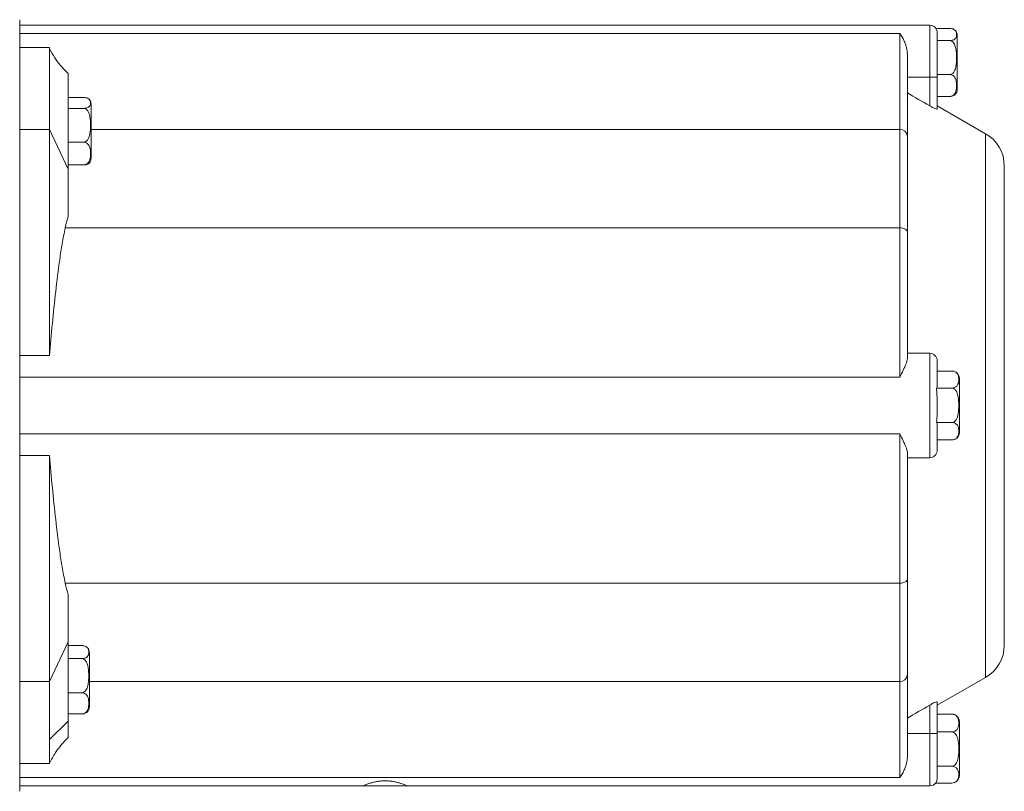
# Model space of a CAD drawing. Header units: millimetres. Extents: x 143 to 827, y 75 to 838.
# Tile 10 of 23: x 330 to 462, y 129 to 232. Entities that reach past the tile are written whole.
import ezdxf

# ---------------------------------------------------------------- set-up
doc = ezdxf.new("R2010")
doc.units = ezdxf.units.MM

msp = doc.modelspace()

# ---------------------------------------------------------------- linework, layer by layer
at = {"color": 7, "linetype": 'Continuous', "lineweight": 15}
for p, q in [((329.84, 128.77), (329.84, 232.22)), ((451.84, 231.5), (329.84, 231.5)), ((452.67, 231.05), (454.52, 231.05)), ((447.84, 230.38), (329.84, 230.38)), ((447.84, 217.5), (447.84, 230.38)), ((452.84, 230.43), (452.84, 229.54)), ((455.52, 227.08), (455.52, 230.11)), ((333.84, 228.5), (329.84, 228.5)), ((333.84, 228.5), (333.84, 217.5)), ((452.84, 229.42), (454.52, 229.42)), ((452.84, 229.3), (452.84, 224.5)), ((448.84, 227.59), (448.84, 216.66)), ((455.52, 222.88), (455.52, 227.08)), ((336.34, 225), (336.34, 212.19)), ((451.84, 224.5), (448.84, 224.5)), ((451.84, 224.5), (452.84, 224.5)), ((451.84, 220.66), (451.84, 224.5)), ((452.84, 224.86), (454.52, 224.86)), ((452.84, 224.5), (452.84, 220.24)), ((336.34, 221.79), (338.41, 221.79)), ((452.84, 221.94), (454.52, 221.94)), ((339.41, 217.99), (339.41, 220.88)), ((459.34, 216.94), (452.84, 220.69)), ((336.34, 220.33), (338.41, 220.33)), ((339.41, 213.65), (339.41, 217.99)), ((333.84, 217.5), (329.84, 217.5)), ((336.34, 212.19), (333.84, 217.5)), ((333.84, 217.5), (333.84, 187.22)), ((447.84, 204.31), (447.84, 217.5)), ((448.84, 216.66), (448.84, 203.77)), ((336.34, 215.81), (338.41, 215.81)), ((336.34, 212.74), (338.41, 212.74)), ((461.84, 148.38), (461.84, 212.61)), ((336.34, 212.19), (336.34, 205.85)), ((447.84, 204.31), (335.95, 204.31)), ((447.84, 184.28), (447.84, 204.31)), ((448.84, 203.77), (448.84, 186.78)), ((451.84, 187.5), (448.84, 187.5)), ((451.84, 173.5), (451.84, 187.5)), ((333.84, 187.22), (329.84, 187.22)), ((452.84, 186.5), (452.84, 183.18)), ((452.84, 185.11), (454.8, 185.11)), ((447.84, 184.28), (329.84, 184.28)), ((455.81, 180.52), (455.81, 184.11)), ((452.74, 182.83), (454.81, 182.83)), ((455.81, 176.88), (455.81, 180.52)), ((452.74, 178.21), (454.81, 178.21)), ((452.84, 177.84), (452.84, 174.5)), ((447.84, 176.71), (329.84, 176.71)), ((447.84, 156.68), (447.84, 176.71)), ((452.84, 175.88), (454.81, 175.88)), ((454.73, 175.88), (454.83, 175.88)), ((329.84, 173.78), (333.84, 173.78)), ((333.84, 173.78), (333.84, 143.5)), ((448.84, 174.22), (448.84, 157.23)), ((451.84, 173.5), (448.84, 173.5)), ((448.84, 157.23), (448.84, 144.34)), ((447.84, 156.68), (335.95, 156.68)), ((447.84, 143.5), (447.84, 156.68)), ((336.34, 155.14), (336.34, 148.8)), ((336.34, 148.8), (333.84, 143.5)), ((336.34, 148.8), (336.34, 138.19)), ((336.34, 148.3), (338.18, 148.3)), ((336.34, 146.56), (338.18, 146.56)), ((339.18, 144.22), (339.18, 147.35)), ((339.18, 140.11), (339.18, 144.22)), ((448.84, 144.34), (448.84, 133.4)), ((452.84, 140.3), (459.34, 144.05)), ((333.84, 143.5), (329.84, 143.5)), ((333.84, 143.5), (333.84, 135.72)), ((447.84, 130.61), (447.84, 143.5)), ((336.34, 141.98), (338.18, 141.98)), ((451.84, 136.5), (451.84, 140.33)), ((452.84, 140.75), (452.84, 136.5)), ((336.34, 139.15), (338.18, 139.15)), ((452.84, 139.11), (454.81, 139.11)), ((455.15, 139.06), (455.1, 139.07)), ((333.84, 135.72), (336.34, 138.19)), ((336.34, 138.19), (336.34, 136)), ((455.81, 134.43), (455.81, 138.11)), ((451.84, 136.5), (448.84, 136.5)), ((451.84, 136.5), (452.84, 136.5)), ((452.84, 136.73), (454.81, 136.73)), ((452.84, 136.5), (452.84, 130.64)), ((333.84, 135.72), (333.84, 132.5)), ((455.81, 130.88), (455.81, 134.43)), ((333.84, 132.5), (329.84, 132.5)), ((452.84, 132.12), (454.81, 132.12)), ((447.84, 130.61), (329.84, 130.61)), ((329.84, 129.5), (375.84, 129.5)), ((375.84, 129.5), (381.84, 129.5)), ((381.84, 129.5), (451.84, 129.5)), ((452.63, 129.88), (454.81, 129.88)), ((455.1, 129.92), (455.21, 129.96))]:
    msp.add_line(p, q, dxfattribs=at)
at = {"color": 8, "linetype": 'Continuous', "lineweight": 15}
for p, q in [((451.84, 224.5), (451.84, 231.5)), ((447.84, 217.5), (339.41, 217.5)), ((459.34, 144.05), (459.34, 216.94)), ((447.84, 143.5), (339.18, 143.5)), ((451.84, 129.5), (451.84, 136.5))]:
    msp.add_line(p, q, dxfattribs=at)
at = {"color": 7, "linetype": 'Continuous', "lineweight": 15, "flags": 128}
for points in [[(448.84, 203.77), (448.82, 203.87), (448.76, 203.97), (448.67, 204.07), (448.55, 204.15), (448.39, 204.22), (448.22, 204.27), (448.03, 204.3), (447.84, 204.31)], [(447.84, 156.68), (448.03, 156.69), (448.22, 156.73), (448.39, 156.78), (448.55, 156.84), (448.67, 156.92), (448.76, 157.02), (448.82, 157.12), (448.84, 157.23)]]:
    msp.add_lwpolyline(points, dxfattribs=at)
at = {"color": 7, "linetype": 'Continuous', "lineweight": 15}
for centre, radius, start, end in [((451.84, 230.5), 1, 16.2198, 90), ((454.52, 230.11), 1, 0, 41.5802), ((454.52, 222.88), 1, 318.4518, 360), ((338.41, 220.88), 1, 0, 37.7701), ((447.91, 216.57), 0.931, 5.3668, 94.5118), ((456.84, 212.61), 5, 0, 60), ((338.41, 213.65), 1, 322.319, 0), ((451.84, 186.5), 1, 0, 90), ((454.81, 184.11), 1, 69.7248, 96.9958), ((454.81, 184.11), 1, 0, 54.3654), ((454.81, 176.88), 1, 305.5462, 0), ((451.84, 174.5), 1, 270, 360), ((338.18, 147.35), 1, 0, 40.5983), ((456.84, 148.38), 5, 300, 0), ((447.91, 144.42), 0.931, 265.4884, 354.6331), ((338.18, 140.11), 1, 315.0104, 0), ((454.81, 138.11), 1, 0, 55.9436), ((454.81, 130.88), 1, 307.7858, 0), ((451.84, 130.5), 1, 270, 324.7041)]:
    msp.add_arc(centre, radius, start, end, dxfattribs=at)
for points, knots in [([(454.52, 231.05), (454.63, 231.05), (454.74, 231.04), (454.93, 230.99), (455.01, 230.96), (455.19, 230.86), (455.27, 230.79), (455.37, 230.63), (455.4, 230.55), (455.44, 230.39), (455.44, 230.31), (455.44, 230.16), (455.44, 230.08), (455.4, 229.92), (455.37, 229.84), (455.27, 229.68), (455.19, 229.61), (455, 229.51), (454.93, 229.48), (454.74, 229.43), (454.63, 229.42), (454.52, 229.42)], [0, 0, 0, 0, 0.0625, 0.0625, 0.125, 0.125, 0.25, 0.25, 0.375, 0.375, 0.5, 0.5, 0.625, 0.625, 0.75, 0.75, 0.875, 0.875, 0.9375, 0.9375, 1, 1, 1, 1]), ([(448.84, 227.59), (448.84, 227.89), (448.8, 228.17), (448.67, 228.7), (448.59, 228.96), (448.4, 229.42), (448.29, 229.64), (448.07, 230.03), (447.96, 230.22), (447.84, 230.38)], [0, 0, 0, 0, 0.25, 0.25, 0.5, 0.5, 0.75, 0.75, 1, 1, 1, 1]), ([(452.84, 230.43), (452.85, 230.54), (452.86, 230.66), (452.8, 230.77), (452.8, 230.77)], [0, 0, 0, 0, 0.990812, 1, 1, 1, 1]), ([(454.52, 229.42), (454.63, 229.42), (454.74, 229.38), (454.93, 229.25), (455.01, 229.16), (455.13, 228.98), (455.18, 228.88), (455.26, 228.67), (455.29, 228.57), (455.37, 228.24), (455.4, 228.02), (455.44, 227.58), (455.44, 227.36), (455.44, 226.92), (455.44, 226.69), (455.4, 226.25), (455.37, 226.03), (455.27, 225.6), (455.19, 225.39), (455, 225.11), (454.93, 225.03), (454.74, 224.9), (454.63, 224.86), (454.52, 224.86)], [0, 0, 0, 0, 0.0625, 0.0625, 0.125, 0.125, 0.1875, 0.1875, 0.25, 0.25, 0.375, 0.375, 0.5, 0.5, 0.625, 0.625, 0.75, 0.75, 0.875, 0.875, 0.9375, 0.9375, 1, 1, 1, 1]), ([(336.34, 225), (335.99, 225.35), (335.34, 226), (334.49, 227.11), (334.06, 227.9), (333.84, 228.31)], [0, 0, 0, 0, 0.363583, 0.672005, 1, 1, 1, 1]), ([(454.52, 224.86), (454.63, 224.86), (454.74, 224.83), (454.93, 224.75), (455.01, 224.7), (455.19, 224.52), (455.27, 224.38), (455.37, 224.1), (455.4, 223.96), (455.44, 223.68), (455.44, 223.54), (455.44, 223.25), (455.44, 223.11), (455.4, 222.83), (455.37, 222.69), (455.27, 222.41), (455.19, 222.28), (455, 222.1), (454.93, 222.04), (454.74, 221.96), (454.63, 221.94), (454.52, 221.94)], [0, 0, 0, 0, 0.0625, 0.0625, 0.125, 0.125, 0.25, 0.25, 0.375, 0.375, 0.5, 0.5, 0.625, 0.625, 0.75, 0.75, 0.875, 0.875, 0.9375, 0.9375, 1, 1, 1, 1]), ([(338.41, 221.79), (338.47, 221.79), (338.59, 221.78), (338.77, 221.75), (338.99, 221.68), (339.28, 221.48), (339.35, 221.15), (339.33, 220.82), (339.18, 220.58), (338.99, 220.45), (338.79, 220.38), (338.6, 220.34), (338.47, 220.33), (338.41, 220.33)], [0, 0, 0, 0, 0.03277, 0.065432, 0.117649, 0.205176, 0.449553, 0.679382, 0.796594, 0.879895, 0.928253, 0.96655, 1, 1, 1, 1]), ([(454.52, 221.94), (454.58, 221.94), (454.69, 221.94), (454.88, 221.98), (455.09, 222.06), (455.24, 222.15), (455.26, 222.21), (455.26, 222.22)], [0, 0, 0, 0, 0.152006, 0.303522, 0.545749, 0.951763, 1, 1, 1, 1]), ([(452.84, 220.24), (452.84, 220.23), (452.83, 220.23), (452.8, 220.22), (452.78, 220.22), (452.7, 220.24), (452.62, 220.27), (452.42, 220.35), (452.31, 220.41), (452.08, 220.53), (451.96, 220.59), (451.84, 220.66)], [0, 0, 0, 0, 0.125, 0.125, 0.25, 0.25, 0.5, 0.5, 0.75, 0.75, 1, 1, 1, 1]), ([(338.41, 220.33), (338.44, 220.33), (338.53, 220.33), (338.69, 220.27), (338.89, 220.11), (339.13, 219.74), (339.31, 219.03), (339.35, 218.07), (339.31, 217.15), (339.15, 216.48), (338.96, 216.12), (338.75, 215.92), (338.58, 215.82), (338.46, 215.81), (338.41, 215.81)], [0, 0, 0, 0, 0.017059, 0.048486, 0.092735, 0.161202, 0.291895, 0.499919, 0.708553, 0.812677, 0.890529, 0.935923, 0.972602, 1, 1, 1, 1]), ([(338.41, 215.81), (338.47, 215.8), (338.59, 215.79), (338.77, 215.72), (338.99, 215.57), (339.28, 215.15), (339.35, 214.47), (339.33, 213.76), (339.18, 213.26), (338.99, 212.98), (338.79, 212.83), (338.6, 212.75), (338.47, 212.75), (338.41, 212.74)], [0, 0, 0, 0, 0.03277, 0.065433, 0.117647, 0.205176, 0.449552, 0.679383, 0.796591, 0.879896, 0.928252, 0.966549, 1, 1, 1, 1]), ([(338.41, 212.74), (338.47, 212.74), (338.59, 212.75), (338.78, 212.78), (338.99, 212.85), (339.15, 212.95), (339.17, 213.02), (339.18, 213.05)], [0, 0, 0, 0, 0.1308779, 0.2613398, 0.46988, 0.8194588, 1, 1, 1, 1]), ([(335.95, 204.31), (335.8, 203.6), (335.66, 202.9), (335.42, 201.48), (335.31, 200.77), (335, 198.63), (334.83, 197.21), (334.34, 192.93), (334.08, 190.07), (333.84, 187.22)], [0, 0, 0, 0, 0.125, 0.125, 0.25, 0.25, 0.5, 0.5, 1, 1, 1, 1]), ([(448.84, 186.78), (448.79, 186.54), (448.65, 185.9), (448.14, 184.95), (447.84, 184.29), (447.84, 184.28)], [0, 0, 0, 0, 0.358445, 0.99573, 1, 1, 1, 1]), ([(454.81, 185.11), (454.87, 185.11), (454.99, 185.11), (455.18, 185.05), (455.39, 184.94), (455.68, 184.62), (455.75, 184.12), (455.73, 183.59), (455.58, 183.22), (455.39, 183.01), (455.19, 182.9), (455, 182.84), (454.87, 182.84), (454.81, 182.83)], [0, 0, 0, 0, 0.032769, 0.065435, 0.117649, 0.205175, 0.449555, 0.679383, 0.796592, 0.879893, 0.928252, 0.96655, 1, 1, 1, 1]), ([(452.74, 182.83), (452.79, 182.2), (452.84, 181.44), (452.84, 180.68), (452.84, 180.56)], [0, 0, 0, 0, 0.836601, 1, 1, 1, 1]), ([(454.81, 182.83), (454.84, 182.83), (454.93, 182.83), (455.09, 182.77), (455.29, 182.6), (455.53, 182.22), (455.71, 181.51), (455.75, 180.52), (455.71, 179.58), (455.55, 178.9), (455.36, 178.53), (455.15, 178.32), (454.98, 178.23), (454.86, 178.22), (454.81, 178.21)], [0, 0, 0, 0, 0.017059, 0.048487, 0.092737, 0.161202, 0.291895, 0.499919, 0.708553, 0.812677, 0.890528, 0.935923, 0.972602, 1, 1, 1, 1]), ([(452.84, 180.51), (452.84, 180.13), (452.84, 179.74), (452.82, 178.98), (452.81, 178.59), (452.74, 178.21)], [0, 0, 0, 0, 0.5, 0.5, 1, 1, 1, 1]), ([(454.81, 178.21), (454.87, 178.21), (454.99, 178.2), (455.18, 178.15), (455.39, 178.03), (455.68, 177.71), (455.75, 177.19), (455.73, 176.66), (455.58, 176.27), (455.39, 176.06), (455.19, 175.95), (455, 175.89), (454.87, 175.88), (454.81, 175.88)], [0, 0, 0, 0, 0.032769, 0.065433, 0.117649, 0.205179, 0.449553, 0.679382, 0.796589, 0.879895, 0.928252, 0.966549, 1, 1, 1, 1]), ([(447.84, 176.71), (447.84, 176.7), (448.14, 176.04), (448.65, 175.09), (448.79, 174.45), (448.84, 174.22)], [0, 0, 0, 0, 0.00427, 0.641555, 1, 1, 1, 1]), ([(333.84, 173.78), (334.08, 170.92), (334.34, 168.06), (334.83, 163.78), (335, 162.36), (335.31, 160.23), (335.42, 159.51), (335.66, 158.1), (335.8, 157.39), (335.95, 156.68)], [0, 0, 0, 0, 0.5, 0.5, 0.75, 0.75, 0.875, 0.875, 1, 1, 1, 1]), ([(338.18, 148.3), (338.24, 148.3), (338.35, 148.3), (338.54, 148.26), (338.76, 148.17), (339.04, 147.93), (339.12, 147.54), (339.1, 147.14), (338.95, 146.85), (338.76, 146.69), (338.56, 146.61), (338.37, 146.56), (338.24, 146.56), (338.18, 146.56)], [0, 0, 0, 0, 0.032769, 0.065432, 0.117648, 0.20518, 0.449557, 0.679383, 0.796593, 0.879898, 0.928254, 0.966549, 1, 1, 1, 1]), ([(338.18, 146.56), (338.29, 146.56), (338.4, 146.51), (338.59, 146.39), (338.66, 146.3), (338.79, 146.12), (338.84, 146.01), (338.92, 145.81), (338.95, 145.7), (339.03, 145.38), (339.06, 145.15), (339.09, 144.71), (339.1, 144.49), (339.1, 144.04), (339.09, 143.82), (339.06, 143.38), (339.03, 143.16), (338.93, 142.72), (338.85, 142.51), (338.66, 142.23), (338.59, 142.15), (338.4, 142.02), (338.29, 141.98), (338.18, 141.98)], [0, 0, 0, 0, 0.0625, 0.0625, 0.125, 0.125, 0.1875, 0.1875, 0.25, 0.25, 0.375, 0.375, 0.5, 0.5, 0.625, 0.625, 0.75, 0.75, 0.875, 0.875, 0.9375, 0.9375, 1, 1, 1, 1]), ([(338.18, 141.98), (338.24, 141.98), (338.35, 141.97), (338.54, 141.9), (338.76, 141.76), (339.04, 141.37), (339.12, 140.74), (339.1, 140.09), (338.95, 139.63), (338.76, 139.37), (338.56, 139.23), (338.37, 139.16), (338.24, 139.15), (338.18, 139.15)], [0, 0, 0, 0, 0.0327692, 0.0654339, 0.1176471, 0.2051768, 0.449552, 0.6793851, 0.7965928, 0.8798967, 0.9282521, 0.966549, 1, 1, 1, 1]), ([(451.84, 140.33), (451.96, 140.4), (452.08, 140.46), (452.31, 140.59), (452.42, 140.64), (452.62, 140.72), (452.7, 140.75), (452.81, 140.78), (452.84, 140.77), (452.84, 140.75)], [0, 0, 0, 0, 0.25, 0.25, 0.5, 0.5, 0.75, 0.75, 1, 1, 1, 1]), ([(338.18, 139.15), (338.24, 139.15), (338.35, 139.16), (338.54, 139.2), (338.74, 139.28), (338.83, 139.36), (338.88, 139.41)], [0, 0, 0, 0, 0.170397, 0.340258, 0.611782, 1, 1, 1, 1]), ([(454.81, 139.11), (454.92, 139.11), (455.03, 139.09), (455.22, 139.03), (455.3, 138.98), (455.49, 138.84), (455.56, 138.72), (455.66, 138.5), (455.69, 138.38), (455.73, 138.15), (455.73, 138.04), (455.73, 137.81), (455.73, 137.69), (455.69, 137.46), (455.66, 137.35), (455.56, 137.12), (455.48, 137.01), (455.29, 136.86), (455.22, 136.82), (455.03, 136.75), (454.92, 136.73), (454.81, 136.73)], [0, 0, 0, 0, 0.0625, 0.0625, 0.125, 0.125, 0.25, 0.25, 0.375, 0.375, 0.5, 0.5, 0.625, 0.625, 0.75, 0.75, 0.875, 0.875, 0.9375, 0.9375, 1, 1, 1, 1]), ([(455.1, 139.07), (455.06, 139.08), (454.97, 139.11), (454.87, 139.11), (454.81, 139.11)], [0, 0, 0, 0, 0.417738, 1, 1, 1, 1]), ([(333.84, 132.55), (334.09, 133.03), (334.56, 133.91), (335.45, 135.04), (336.05, 135.68), (336.34, 136)], [0, 0, 0, 0, 0.375481, 0.690382, 1, 1, 1, 1]), ([(454.81, 136.73), (454.92, 136.73), (455.03, 136.69), (455.22, 136.56), (455.3, 136.48), (455.42, 136.29), (455.47, 136.19), (455.55, 135.98), (455.58, 135.87), (455.66, 135.54), (455.69, 135.32), (455.73, 134.87), (455.73, 134.65), (455.73, 134.2), (455.73, 133.97), (455.69, 133.53), (455.66, 133.3), (455.56, 132.87), (455.48, 132.65), (455.29, 132.37), (455.22, 132.28), (455.03, 132.16), (454.92, 132.12), (454.81, 132.12)], [0, 0, 0, 0, 0.0625, 0.0625, 0.125, 0.125, 0.1875, 0.1875, 0.25, 0.25, 0.375, 0.375, 0.5, 0.5, 0.625, 0.625, 0.75, 0.75, 0.875, 0.875, 0.9375, 0.9375, 1, 1, 1, 1]), ([(448.84, 133.4), (448.84, 133.1), (448.8, 132.82), (448.67, 132.29), (448.59, 132.04), (448.4, 131.57), (448.29, 131.36), (448.07, 130.96), (447.96, 130.78), (447.84, 130.61)], [0, 0, 0, 0, 0.25, 0.25, 0.5, 0.5, 0.75, 0.75, 1, 1, 1, 1]), ([(454.81, 132.12), (454.92, 132.12), (455.03, 132.1), (455.22, 132.03), (455.3, 131.99), (455.49, 131.85), (455.56, 131.75), (455.66, 131.54), (455.69, 131.43), (455.73, 131.21), (455.73, 131.1), (455.73, 130.89), (455.73, 130.78), (455.69, 130.56), (455.66, 130.45), (455.56, 130.24), (455.48, 130.14), (455.29, 130), (455.22, 129.96), (455.03, 129.9), (454.92, 129.88), (454.81, 129.88)], [0, 0, 0, 0, 0.0625, 0.0625, 0.125, 0.125, 0.25, 0.25, 0.375, 0.375, 0.5, 0.5, 0.625, 0.625, 0.75, 0.75, 0.875, 0.875, 0.9375, 0.9375, 1, 1, 1, 1]), ([(381.84, 129.5), (381.84, 129.5), (381.82, 129.5), (381.74, 129.54), (381.68, 129.56), (381.53, 129.62), (381.44, 129.66), (381.22, 129.74), (381.09, 129.78), (380.82, 129.87), (380.67, 129.91), (380.35, 130), (380.17, 130.03), (379.81, 130.1), (379.63, 130.13), (379.23, 130.16), (379.04, 130.17), (378.64, 130.17), (378.44, 130.16), (378.05, 130.13), (377.87, 130.1), (377.5, 130.03), (377.33, 130), (377.01, 129.91), (376.85, 129.87), (376.58, 129.78), (376.46, 129.74), (376.24, 129.66), (376.15, 129.62), (376, 129.56), (375.94, 129.54), (375.86, 129.5), (375.84, 129.5), (375.84, 129.5)], [0, 0, 0, 0, 0.0625, 0.0625, 0.125, 0.125, 0.1875, 0.1875, 0.25, 0.25, 0.3125, 0.3125, 0.375, 0.375, 0.4375, 0.4375, 0.5, 0.5, 0.5625, 0.5625, 0.625, 0.625, 0.6875, 0.6875, 0.75, 0.75, 0.8125, 0.8125, 0.875, 0.875, 0.9375, 0.9375, 1, 1, 1, 1]), ([(452.84, 130.64), (452.84, 130.51), (452.83, 130.38), (452.77, 130.12), (452.72, 130), (452.62, 129.88)], [0, 0, 0, 0, 0.5, 0.5, 1, 1, 1, 1])]:
    msp.add_open_spline(points, degree=3, knots=knots, dxfattribs=at)
for points in [[(452.84, 229.42), (452.84, 229.46), (452.84, 229.5), (452.84, 229.54)], [(452.84, 229.3), (452.84, 229.34), (452.84, 229.38), (452.84, 229.42)], [(448.84, 222.42), (449.84, 221.84), (450.84, 221.25), (451.84, 220.66)], [(336.34, 205.85), (336.19, 205.35), (336.06, 204.83), (335.95, 204.31)], [(452.84, 183.18), (452.84, 183.07), (452.81, 182.95), (452.74, 182.83)], [(452.74, 178.21), (452.81, 178.09), (452.84, 177.97), (452.84, 177.84)], [(335.95, 156.68), (336.06, 156.16), (336.19, 155.65), (336.34, 155.14)], [(451.84, 140.33), (450.84, 139.74), (449.84, 139.16), (448.84, 138.57)]]:
    msp.add_open_spline(points, degree=3, dxfattribs=at)

doc.saveas('drawing.dxf')
